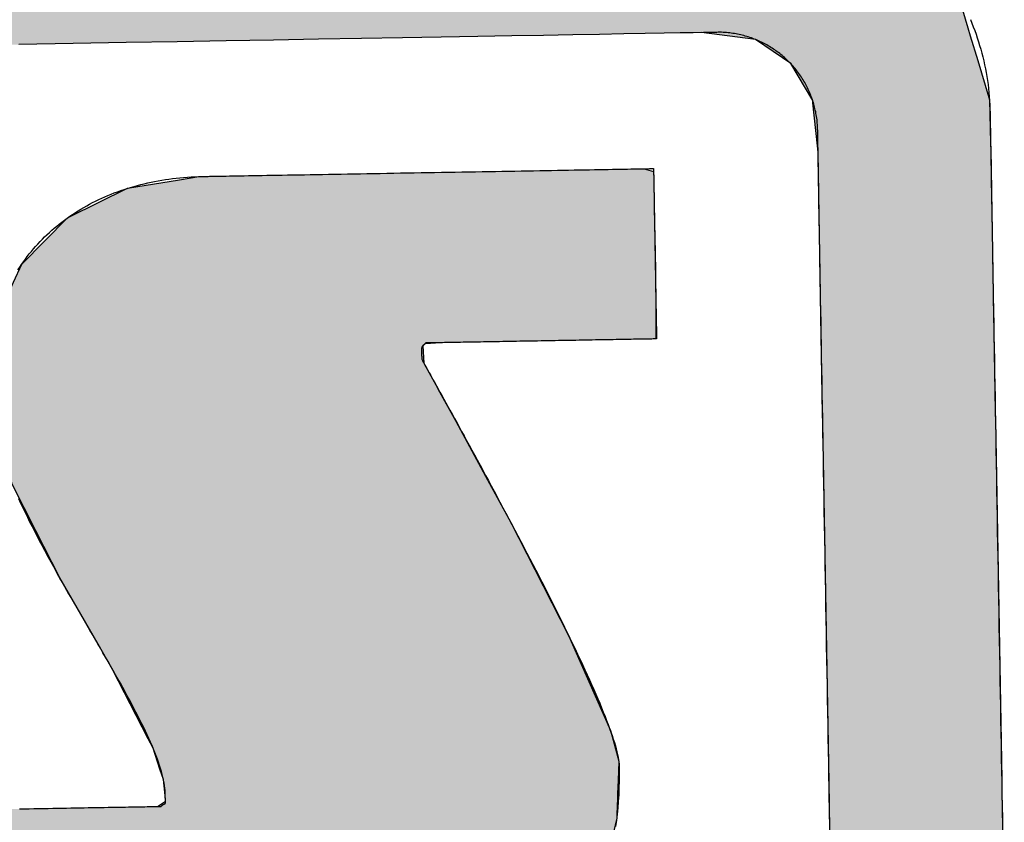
# Model space of a CAD drawing. Extents: x 562 to 7231, y 5567 to 12626.
# Tile 27 of 44: x 3563 to 3652, y 8196 to 8268. Entities that reach past the tile are written whole.
import ezdxf

# ---------------------------------------------------------------- set-up
doc = ezdxf.new("R2010")
doc.units = 0
doc.layers.get('0').update_dxf_attribs({"linetype": 'CONTINUOUS'})
doc.layers.add('LOGO', color=7, linetype='CONTINUOUS')

# ---------------------------------------------------------------- blocks, each defined once
blk = doc.blocks.new('*U29')
at = {"layer": 'LOGO', "color": 8, "linetype": 'CONTINUOUS'}
for p, q in [((74.315, 29.53), (74.438, 29.093)), ((71.666, 28.992), (70.968, 29.093)), ((72.121, 28.669), (71.666, 28.992)), ((74.438, 29.093), (74.466, 28.992)), ((74.466, 28.992), (74.557, 28.669)), ((72.399, 28.183), (72.121, 28.669)), ((74.557, 28.669), (74.694, 28.183)), ((72.402, 28.152), (72.399, 28.183)), ((72.45, 27.592), (72.402, 28.152)), ((74.694, 28.183), (74.702, 28.152)), ((74.702, 28.152), (74.706, 27.592)), ((72.457, 27.508), (72.45, 27.592)), ((74.706, 27.592), (74.706, 27.508)), ((72.457, 26.978), (72.457, 27.508)), ((74.706, 27.508), (74.706, 26.978)), ((72.457, 26.957), (72.457, 26.978)), ((72.457, 26.172), (72.457, 26.957)), ((74.706, 26.978), (74.706, 26.957)), ((74.706, 26.957), (74.706, 26.172)), ((72.457, 26.139), (72.457, 26.172)), ((74.706, 26.172), (74.706, 26.139)), ((72.457, 24.098), (72.457, 26.139)), ((74.706, 26.139), (74.706, 24.098)), ((72.457, 23.986), (72.457, 24.098)), ((72.457, 21.525), (72.457, 23.986)), ((74.706, 24.098), (74.706, 23.986)), ((74.706, 23.986), (74.706, 21.525)), ((72.457, 19.301), (72.457, 21.525)), ((74.706, 21.525), (74.706, 19.301)), ((72.457, 19.153), (72.457, 19.301)), ((74.706, 19.301), (74.706, 19.153)), ((72.457, 17.358), (72.457, 19.153)), ((74.706, 19.153), (74.706, 17.358))]:
    blk.add_line(p, q, dxfattribs=at)
at = {"layer": 'LOGO', "color": 8, "linetype": 'CONTINUOUS', "extrusion": (0, 0, -1)}
for points in [[(-1.413, 30.582), (-74.315, 29.53), (-0.502, 29.53)], [(-0.502, 29.53), (-74.438, 29.093), (-0.38, 29.093)], [(-0.502, 29.53), (-74.315, 29.53), (-74.438, 29.093)], [(-70.968, 29.093), (-74.466, 28.992), (-71.666, 28.992)], [(-70.968, 29.093), (-74.438, 29.093), (-74.466, 28.992)], [(-71.666, 28.992), (-74.557, 28.669), (-72.121, 28.669)], [(-71.666, 28.992), (-74.466, 28.992), (-74.557, 28.669)], [(-72.121, 28.669), (-74.694, 28.183), (-72.399, 28.183)], [(-72.121, 28.669), (-74.557, 28.669), (-74.694, 28.183)], [(-72.399, 28.183), (-74.702, 28.152), (-72.402, 28.152)], [(-72.399, 28.183), (-74.694, 28.183), (-74.702, 28.152)], [(-72.402, 28.152), (-74.706, 27.592), (-72.45, 27.592)], [(-72.402, 28.152), (-74.702, 28.152), (-74.706, 27.592)], [(-72.45, 27.592), (-74.706, 27.508), (-72.457, 27.508)], [(-72.45, 27.592), (-74.706, 27.592), (-74.706, 27.508)], [(-72.457, 27.508), (-74.706, 26.978), (-72.457, 26.978)], [(-72.457, 27.508), (-74.706, 27.508), (-74.706, 26.978)], [(-72.457, 26.978), (-74.706, 26.957), (-72.457, 26.957)], [(-72.457, 26.978), (-74.706, 26.978), (-74.706, 26.957)], [(-72.457, 26.957), (-74.706, 26.172), (-72.457, 26.172)], [(-72.457, 26.957), (-74.706, 26.957), (-74.706, 26.172)], [(-72.457, 26.172), (-74.706, 26.139), (-72.457, 26.139)], [(-72.457, 26.172), (-74.706, 26.172), (-74.706, 26.139)], [(-72.457, 26.139), (-74.706, 24.098), (-72.457, 24.098)], [(-72.457, 26.139), (-74.706, 26.139), (-74.706, 24.098)], [(-72.457, 24.098), (-74.706, 23.986), (-72.457, 23.986)], [(-72.457, 24.098), (-74.706, 24.098), (-74.706, 23.986)], [(-72.457, 23.986), (-74.706, 21.525), (-72.457, 21.525)], [(-72.457, 23.986), (-74.706, 23.986), (-74.706, 21.525)], [(-72.457, 21.525), (-74.706, 19.301), (-72.457, 19.301)], [(-72.457, 21.525), (-74.706, 21.525), (-74.706, 19.301)], [(-72.457, 19.301), (-74.706, 19.153), (-72.457, 19.153)], [(-72.457, 19.301), (-74.706, 19.301), (-74.706, 19.153)], [(-72.457, 19.153), (-74.706, 17.358), (-72.457, 17.358)], [(-72.457, 19.153), (-74.706, 19.153), (-74.706, 17.358)]]:
    blk.add_solid(points, dxfattribs=at)
blk = doc.blocks.new('*U33')
at = {"layer": 'LOGO', "color": 8, "linetype": 'CONTINUOUS'}
for p, q in [((64.133, 27.297), (64.387, 27.334)), ((64.387, 27.334), (64.463, 27.335)), ((70.189, 27.335), (70.19, 27.334)), ((70.19, 27.334), (70.311, 27.297)), ((62.695, 26.839), (63.456, 27.197)), ((63.456, 27.197), (64.133, 27.297)), ((70.311, 27.297), (70.311, 27.197)), ((70.311, 27.197), (70.311, 26.839)), ((62.06, 26.235), (62.666, 26.825)), ((62.666, 26.825), (62.695, 26.839)), ((70.311, 26.839), (70.311, 26.825)), ((70.311, 26.825), (70.311, 26.235)), ((61.95, 26.002), (62.06, 26.235)), ((70.311, 26.235), (70.311, 26.002)), ((61.684, 25.443), (61.95, 26.002)), ((70.311, 26.002), (70.306, 25.443)), ((61.65, 25.116), (61.684, 25.443)), ((70.306, 25.443), (70.303, 25.116)), ((61.622, 24.852), (61.646, 25.08)), ((61.646, 25.08), (61.649, 25.106)), ((61.649, 25.106), (61.65, 25.116)), ((67.295, 25.106), (67.267, 25.08)), ((67.267, 25.08), (67.276, 24.852)), ((67.502, 25.116), (67.295, 25.106)), ((61.593, 24.568), (61.622, 24.852)), ((67.276, 24.852), (67.427, 24.568)), ((61.584, 24.478), (61.593, 24.568)), ((67.427, 24.568), (67.474, 24.478)), ((61.69, 24.09), (61.584, 24.478)), ((67.474, 24.478), (67.68, 24.09)), ((61.887, 23.37), (61.69, 24.09)), ((67.68, 24.09), (68.054, 23.37)), ((62.185, 22.759), (61.887, 23.37)), ((68.054, 23.37), (68.372, 22.759)), ((62.485, 22.141), (62.185, 22.759)), ((68.372, 22.759), (68.674, 22.141)), ((62.968, 21.268), (62.485, 22.141)), ((68.674, 22.141), (69.102, 21.268)), ((63.151, 20.937), (62.968, 21.268)), ((69.102, 21.268), (69.24, 20.937)), ((63.6, 20.028), (63.151, 20.937)), ((69.24, 20.937), (69.621, 20.028)), ((63.662, 19.902), (63.6, 20.028)), ((69.621, 20.028), (69.653, 19.902)), ((63.746, 19.63), (63.662, 19.902)), ((69.653, 19.902), (69.724, 19.63)), ((63.789, 19.493), (63.746, 19.63)), ((69.724, 19.63), (69.716, 19.493)), ((63.808, 19.285), (63.789, 19.493)), ((69.716, 19.493), (69.705, 19.285)), ((63.809, 19.211), (63.808, 19.285)), ((69.705, 19.285), (69.701, 19.211)), ((59.591, 18.938), (59.598, 19.144)), ((63.706, 19.144), (63.809, 19.211)), ((69.697, 19.144), (69.686, 18.938)), ((69.701, 19.211), (69.697, 19.144)), ((59.591, 18.889), (59.591, 18.938)), ((59.591, 18.459), (59.591, 18.889)), ((69.683, 18.889), (69.575, 18.459)), ((69.686, 18.938), (69.683, 18.889)), ((59.591, 18.184), (59.591, 18.459)), ((69.575, 18.459), (69.506, 18.184)), ((59.591, 17.656), (59.591, 18.184)), ((69.506, 18.184), (69.214, 17.656)), ((59.591, 17.591), (59.591, 17.656)), ((59.591, 17.112), (59.591, 17.591)), ((69.127, 17.591), (68.488, 17.112)), ((69.214, 17.656), (69.127, 17.591)), ((59.591, 17.032), (59.591, 17.112)), ((68.488, 17.112), (68.382, 17.032)), ((59.591, 16.841), (59.591, 17.032)), ((68.382, 17.032), (67.493, 16.841)), ((59.747, 16.82), (59.591, 16.841)), ((65.932, 16.819), (65.745, 16.82)), ((66.073, 16.815), (65.932, 16.819)), ((66.371, 16.807), (66.073, 16.815)), ((67.372, 16.815), (66.371, 16.807)), ((67.39, 16.819), (67.372, 16.815)), ((67.391, 16.82), (67.39, 16.819)), ((67.493, 16.841), (67.391, 16.82))]:
    blk.add_line(p, q, dxfattribs=at)
at = {"layer": 'LOGO', "color": 8, "linetype": 'CONTINUOUS', "extrusion": (0, 0, -1)}
for points in [[(-64.387, 27.334), (-70.311, 27.297), (-64.133, 27.297)], [(-64.463, 27.335), (-70.19, 27.334), (-64.387, 27.334)], [(-64.387, 27.334), (-70.19, 27.334), (-70.311, 27.297)], [(-64.463, 27.335), (-70.189, 27.335), (-70.19, 27.334)], [(-63.456, 27.197), (-70.311, 26.839), (-62.695, 26.839)], [(-64.133, 27.297), (-70.311, 27.197), (-63.456, 27.197)], [(-63.456, 27.197), (-70.311, 27.197), (-70.311, 26.839)], [(-64.133, 27.297), (-70.311, 27.297), (-70.311, 27.197)], [(-62.666, 26.825), (-70.311, 26.235), (-62.06, 26.235)], [(-62.695, 26.839), (-70.311, 26.825), (-62.666, 26.825)], [(-62.666, 26.825), (-70.311, 26.825), (-70.311, 26.235)], [(-62.695, 26.839), (-70.311, 26.839), (-70.311, 26.825)], [(-62.06, 26.235), (-70.311, 26.002), (-61.95, 26.002)], [(-62.06, 26.235), (-70.311, 26.235), (-70.311, 26.002)], [(-61.95, 26.002), (-70.306, 25.443), (-61.684, 25.443)], [(-61.95, 26.002), (-70.311, 26.002), (-70.306, 25.443)], [(-61.684, 25.443), (-70.303, 25.116), (-61.65, 25.116)], [(-61.684, 25.443), (-70.306, 25.443), (-70.303, 25.116)], [(-61.646, 25.08), (-67.276, 24.852), (-61.622, 24.852)], [(-61.649, 25.106), (-67.267, 25.08), (-61.646, 25.08)], [(-61.646, 25.08), (-67.267, 25.08), (-67.276, 24.852)], [(-61.65, 25.116), (-67.295, 25.106), (-61.649, 25.106)], [(-61.649, 25.106), (-67.295, 25.106), (-67.267, 25.08)], [(-61.65, 25.116), (-67.502, 25.116), (-67.295, 25.106)], [(-61.622, 24.852), (-67.427, 24.568), (-61.593, 24.568)], [(-61.622, 24.852), (-67.276, 24.852), (-67.427, 24.568)], [(-61.593, 24.568), (-67.474, 24.478), (-61.584, 24.478)], [(-61.593, 24.568), (-67.427, 24.568), (-67.474, 24.478)], [(-61.584, 24.478), (-67.68, 24.09), (-61.69, 24.09)], [(-61.584, 24.478), (-67.474, 24.478), (-67.68, 24.09)], [(-61.69, 24.09), (-68.054, 23.37), (-61.887, 23.37)], [(-61.69, 24.09), (-67.68, 24.09), (-68.054, 23.37)], [(-61.887, 23.37), (-68.372, 22.759), (-62.185, 22.759)], [(-61.887, 23.37), (-68.054, 23.37), (-68.372, 22.759)], [(-62.185, 22.759), (-68.674, 22.141), (-62.485, 22.141)], [(-62.185, 22.759), (-68.372, 22.759), (-68.674, 22.141)], [(-62.485, 22.141), (-69.102, 21.268), (-62.968, 21.268)], [(-62.485, 22.141), (-68.674, 22.141), (-69.102, 21.268)], [(-62.968, 21.268), (-69.24, 20.937), (-63.151, 20.937)], [(-62.968, 21.268), (-69.102, 21.268), (-69.24, 20.937)], [(-63.151, 20.937), (-69.621, 20.028), (-63.6, 20.028)], [(-63.151, 20.937), (-69.24, 20.937), (-69.621, 20.028)], [(-63.6, 20.028), (-69.653, 19.902), (-63.662, 19.902)], [(-63.6, 20.028), (-69.621, 20.028), (-69.653, 19.902)], [(-63.662, 19.902), (-69.724, 19.63), (-63.746, 19.63)], [(-63.662, 19.902), (-69.653, 19.902), (-69.724, 19.63)], [(-63.746, 19.63), (-69.716, 19.493), (-63.789, 19.493)], [(-63.746, 19.63), (-69.724, 19.63), (-69.716, 19.493)], [(-63.789, 19.493), (-69.705, 19.285), (-63.808, 19.285)], [(-63.789, 19.493), (-69.716, 19.493), (-69.705, 19.285)], [(-63.808, 19.285), (-69.701, 19.211), (-63.809, 19.211)], [(-63.808, 19.285), (-69.705, 19.285), (-69.701, 19.211)], [(-59.598, 19.144), (-69.686, 18.938), (-59.591, 18.938)], [(-59.598, 19.144), (-69.697, 19.144), (-69.686, 18.938)], [(-63.809, 19.211), (-69.697, 19.144), (-63.706, 19.144)], [(-63.809, 19.211), (-69.701, 19.211), (-69.697, 19.144)], [(-59.591, 18.938), (-69.683, 18.889), (-59.591, 18.889)], [(-59.591, 18.938), (-69.686, 18.938), (-69.683, 18.889)], [(-59.591, 18.889), (-69.575, 18.459), (-59.591, 18.459)], [(-59.591, 18.889), (-69.683, 18.889), (-69.575, 18.459)], [(-59.591, 18.459), (-69.506, 18.184), (-59.591, 18.184)], [(-59.591, 18.459), (-69.575, 18.459), (-69.506, 18.184)], [(-59.591, 18.184), (-69.214, 17.656), (-59.591, 17.656)], [(-59.591, 18.184), (-69.506, 18.184), (-69.214, 17.656)], [(-59.591, 17.656), (-69.127, 17.591), (-59.591, 17.591)], [(-59.591, 17.656), (-69.214, 17.656), (-69.127, 17.591)], [(-59.591, 17.591), (-68.488, 17.112), (-59.591, 17.112)], [(-59.591, 17.591), (-69.127, 17.591), (-68.488, 17.112)], [(-59.591, 17.112), (-68.382, 17.032), (-59.591, 17.032)], [(-59.591, 17.112), (-68.488, 17.112), (-68.382, 17.032)], [(-59.591, 17.032), (-67.493, 16.841), (-59.591, 16.841)], [(-59.591, 17.032), (-68.382, 17.032), (-67.493, 16.841)], [(-59.591, 16.841), (-67.391, 16.82), (-59.747, 16.82)], [(-59.591, 16.841), (-67.493, 16.841), (-67.391, 16.82)], [(-65.745, 16.82), (-67.39, 16.819), (-65.932, 16.819)], [(-65.745, 16.82), (-67.391, 16.82), (-67.39, 16.819)], [(-65.932, 16.819), (-67.372, 16.815), (-66.073, 16.815)], [(-65.932, 16.819), (-67.39, 16.819), (-67.372, 16.815)], [(-66.073, 16.815), (-67.372, 16.815), (-66.371, 16.807)]]:
    blk.add_solid(points, dxfattribs=at)
blk = doc.blocks.new('KLAUS')
at = {"layer": 'LOGO'}
for points in [[(74.471, 29.201, 0), (74.489, 29.154, 0), (74.507, 29.106, 0), (74.525, 29.058, 0), (74.541, 29.009, 0), (74.557, 28.961, 0), (74.572, 28.912, 0), (74.586, 28.862, 0), (74.6, 28.813, 0), (74.612, 28.763, 0), (74.624, 28.712, 0), (74.636, 28.662, 0), (74.646, 28.611, 0), (74.656, 28.559, 0), (74.664, 28.508, 0), (74.672, 28.456, 0), (74.68, 28.404, 0), (74.686, 28.352, 0), (74.691, 28.299, 0), (74.696, 28.247, 0), (74.7, 28.194, 0), (74.703, 28.14, 0), (74.705, 28.087, 0), (74.706, 28.033, 0), (74.706, 27.985, 0), (74.706, 27.981, 0), (74.706, 27.97, 0), (74.706, 27.951, 0), (74.706, 27.926, 0), (74.706, 27.895, 0), (74.706, 27.857, 0), (74.706, 27.813, 0), (74.706, 27.762, 0), (74.706, 27.706, 0), (74.706, 27.644, 0), (74.706, 27.576, 0), (74.706, 27.502, 0), (74.706, 27.423, 0), (74.706, 27.339, 0), (74.706, 27.25, 0), (74.706, 27.155, 0), (74.706, 27.056, 0), (74.706, 26.953, 0), (74.706, 26.844, 0), (74.706, 26.731, 0), (74.706, 26.614, 0), (74.706, 26.493, 0), (74.706, 26.368, 0), (74.706, 26.239, 0), (74.706, 26.106, 0), (74.706, 25.97, 0), (74.706, 25.83, 0), (74.706, 25.687, 0), (74.706, 25.541, 0), (74.706, 25.392, 0), (74.706, 25.24, 0), (74.706, 25.085, 0), (74.706, 24.928, 0), (74.706, 24.769, 0), (74.706, 24.607, 0), (74.706, 24.443, 0), (74.706, 24.277, 0), (74.706, 24.11, 0), (74.706, 23.941, 0), (74.706, 23.77, 0), (74.706, 23.598, 0), (74.706, 23.424, 0), (74.706, 23.25, 0), (74.706, 23.074, 0), (74.706, 22.898, 0), (74.706, 22.721, 0), (74.706, 22.543, 0), (74.706, 22.365, 0), (74.706, 22.187, 0), (74.706, 22.009, 0), (74.706, 21.831, 0), (74.706, 21.653, 0), (74.706, 21.476, 0), (74.706, 21.298, 0), (74.706, 21.122, 0), (74.706, 20.946, 0), (74.706, 20.771, 0), (74.706, 20.598, 0), (74.706, 20.425, 0), (74.706, 20.254, 0), (74.706, 20.084, 0), (74.706, 19.916, 0), (74.706, 19.75, 0), (74.706, 19.586, 0), (74.706, 19.424, 0), (74.706, 19.264, 0), (74.706, 19.106, 0), (74.706, 18.951, 0), (74.706, 18.799, 0), (74.706, 18.649, 0)], [(72.457, 18.773, 0), (72.457, 18.925, 0), (72.457, 19.08, 0), (72.457, 19.237, 0), (72.457, 19.396, 0), (72.457, 19.558, 0), (72.457, 19.721, 0), (72.457, 19.886, 0), (72.457, 20.053, 0), (72.457, 20.222, 0), (72.457, 20.392, 0), (72.457, 20.563, 0), (72.457, 20.735, 0), (72.457, 20.909, 0), (72.457, 21.083, 0), (72.457, 21.258, 0), (72.457, 21.433, 0), (72.457, 21.609, 0), (72.457, 21.785, 0), (72.457, 21.962, 0), (72.457, 22.138, 0), (72.457, 22.314, 0), (72.457, 22.49, 0), (72.457, 22.666, 0), (72.457, 22.84, 0), (72.457, 23.015, 0), (72.457, 23.188, 0), (72.457, 23.36, 0), (72.457, 23.531, 0), (72.457, 23.701, 0), (72.457, 23.869, 0), (72.457, 24.036, 0), (72.457, 24.201, 0), (72.457, 24.365, 0), (72.457, 24.526, 0), (72.457, 24.685, 0), (72.457, 24.842, 0), (72.457, 24.996, 0), (72.457, 25.148, 0), (72.457, 25.297, 0), (72.457, 25.443, 0), (72.457, 25.586, 0), (72.457, 25.726, 0), (72.457, 25.863, 0), (72.457, 25.996, 0), (72.457, 26.126, 0), (72.457, 26.252, 0), (72.457, 26.374, 0), (72.457, 26.492, 0), (72.457, 26.607, 0), (72.457, 26.716, 0), (72.457, 26.822, 0), (72.457, 26.922, 0), (72.457, 27.018, 0), (72.457, 27.11, 0), (72.457, 27.196, 0), (72.457, 27.277, 0), (72.457, 27.352, 0), (72.457, 27.423, 0), (72.457, 27.487, 0), (72.457, 27.546, 0), (72.457, 27.6, 0), (72.457, 27.647, 0), (72.457, 27.688, 0), (72.457, 27.723, 0), (72.457, 27.751, 0), (72.457, 27.773, 0), (72.457, 27.788, 0), (72.457, 27.796, 0), (72.457, 27.805, 0), (72.457, 27.826, 0), (72.457, 27.848, 0), (72.456, 27.869, 0), (72.454, 27.89, 0), (72.453, 27.911, 0), (72.451, 27.932, 0), (72.448, 27.953, 0), (72.445, 27.974, 0), (72.442, 27.995, 0), (72.439, 28.016, 0), (72.436, 28.036, 0), (72.431, 28.057, 0), (72.427, 28.077, 0), (72.423, 28.097, 0), (72.418, 28.117, 0), (72.412, 28.137, 0), (72.407, 28.157, 0), (72.401, 28.177, 0), (72.395, 28.196, 0), (72.388, 28.216, 0), (72.382, 28.235, 0), (72.375, 28.254, 0), (72.367, 28.273, 0), (72.36, 28.292, 0), (72.352, 28.311, 0), (72.344, 28.329, 0), (72.335, 28.348, 0), (72.326, 28.366, 0), (72.317, 28.384, 0), (72.308, 28.402, 0), (72.299, 28.42, 0), (72.289, 28.437, 0), (72.279, 28.455, 0), (72.268, 28.472, 0), (72.258, 28.489, 0), (72.247, 28.506, 0), (72.236, 28.523, 0), (72.224, 28.539, 0), (72.213, 28.556, 0), (72.201, 28.572, 0), (72.189, 28.588, 0), (72.176, 28.604, 0), (72.164, 28.619, 0), (72.151, 28.634, 0), (72.138, 28.65, 0), (72.125, 28.665, 0), (72.111, 28.679, 0), (72.097, 28.694, 0), (72.083, 28.708, 0), (72.069, 28.722, 0), (72.055, 28.736, 0), (72.04, 28.75, 0), (72.025, 28.764, 0), (72.01, 28.777, 0), (71.995, 28.79, 0), (71.98, 28.802, 0), (71.964, 28.815, 0), (71.948, 28.827, 0), (71.932, 28.839, 0), (71.916, 28.851, 0), (71.9, 28.863, 0), (71.883, 28.874, 0), (71.866, 28.885, 0), (71.849, 28.896, 0), (71.832, 28.907, 0), (71.815, 28.917, 0), (71.797, 28.927, 0), (71.78, 28.937, 0), (71.762, 28.946, 0), (71.744, 28.955, 0), (71.726, 28.964, 0), (71.708, 28.973, 0), (71.689, 28.981, 0), (71.671, 28.99, 0), (71.652, 28.997, 0), (71.633, 29.005, 0), (71.614, 29.012, 0), (71.595, 29.019, 0), (71.575, 29.026, 0), (71.556, 29.032, 0), (71.536, 29.038, 0), (71.517, 29.044, 0), (71.497, 29.05, 0), (71.477, 29.055, 0), (71.457, 29.06, 0), (71.436, 29.064, 0), (71.416, 29.068, 0), (71.396, 29.072, 0), (71.375, 29.076, 0), (71.354, 29.079, 0), (71.334, 29.082, 0), (71.313, 29.085, 0), (71.292, 29.087, 0), (71.271, 29.089, 0), (71.249, 29.09, 0), (71.228, 29.092, 0), (71.207, 29.093, 0), (71.185, 29.093, 0), (71.164, 29.093, 0), (71.145, 29.093, 0), (71.089, 29.093, 0), (70.994, 29.093, 0), (70.859, 29.093, 0), (70.688, 29.093, 0), (70.479, 29.093, 0), (70.234, 29.093, 0), (69.953, 29.093, 0), (69.638, 29.093, 0), (69.29, 29.093, 0), (68.909, 29.093, 0), (68.495, 29.093, 0), (68.051, 29.093, 0), (67.576, 29.093, 0), (67.071, 29.093, 0), (66.538, 29.093, 0), (65.977, 29.093, 0), (65.389, 29.093, 0), (64.775, 29.093, 0), (64.135, 29.093, 0), (63.47, 29.093, 0), (62.782, 29.093, 0), (62.071, 29.093, 0)], [(64.463, 27.334, 0), (64.465, 27.334, 0), (64.471, 27.334, 0), (64.479, 27.334, 0), (64.492, 27.334, 0), (64.507, 27.334, 0), (64.526, 27.334, 0), (64.548, 27.334, 0), (64.573, 27.334, 0), (64.601, 27.334, 0), (64.632, 27.334, 0), (64.666, 27.334, 0), (64.703, 27.334, 0), (64.743, 27.334, 0), (64.785, 27.334, 0), (64.83, 27.334, 0), (64.877, 27.334, 0), (64.927, 27.334, 0), (64.979, 27.334, 0), (65.034, 27.334, 0), (65.09, 27.334, 0), (65.149, 27.334, 0), (65.21, 27.334, 0), (65.273, 27.334, 0), (65.338, 27.334, 0), (65.404, 27.334, 0), (65.473, 27.334, 0), (65.543, 27.334, 0), (65.615, 27.334, 0), (65.688, 27.334, 0), (65.763, 27.334, 0), (65.839, 27.334, 0), (65.917, 27.334, 0), (65.996, 27.334, 0), (66.076, 27.334, 0), (66.157, 27.334, 0), (66.239, 27.334, 0), (66.323, 27.334, 0), (66.407, 27.334, 0), (66.492, 27.334, 0), (66.577, 27.334, 0), (66.664, 27.334, 0), (66.751, 27.334, 0), (66.838, 27.334, 0), (66.926, 27.334, 0), (67.014, 27.334, 0), (67.103, 27.334, 0), (67.192, 27.334, 0), (67.281, 27.334, 0), (67.37, 27.334, 0), (67.459, 27.334, 0), (67.548, 27.334, 0), (67.637, 27.334, 0), (67.726, 27.334, 0), (67.815, 27.334, 0), (67.903, 27.334, 0), (67.99, 27.334, 0), (68.078, 27.334, 0), (68.164, 27.334, 0), (68.25, 27.334, 0), (68.335, 27.334, 0), (68.42, 27.334, 0), (68.503, 27.334, 0), (68.586, 27.334, 0), (68.668, 27.334, 0), (68.748, 27.334, 0), (68.828, 27.334, 0), (68.906, 27.334, 0), (68.982, 27.334, 0), (69.058, 27.334, 0), (69.132, 27.334, 0), (69.204, 27.334, 0), (69.275, 27.334, 0), (69.344, 27.334, 0), (69.412, 27.334, 0), (69.477, 27.334, 0), (69.541, 27.334, 0), (69.602, 27.334, 0), (69.662, 27.334, 0), (69.72, 27.334, 0), (69.775, 27.334, 0), (69.828, 27.334, 0), (69.879, 27.334, 0), (69.927, 27.334, 0), (69.973, 27.334, 0), (70.016, 27.334, 0), (70.056, 27.334, 0), (70.094, 27.334, 0), (70.129, 27.334, 0), (70.162, 27.334, 0), (70.191, 27.334, 0), (70.217, 27.334, 0), (70.24, 27.334, 0), (70.26, 27.334, 0), (70.277, 27.334, 0), (70.291, 27.334, 0), (70.301, 27.334, 0), (70.308, 27.334, 0), (70.311, 27.334, 0), (70.311, 27.319, 0), (70.311, 27.295, 0), (70.311, 27.27, 0), (70.311, 27.246, 0), (70.311, 27.222, 0), (70.311, 27.198, 0), (70.311, 27.175, 0), (70.311, 27.151, 0), (70.311, 27.128, 0), (70.311, 27.105, 0), (70.311, 27.082, 0), (70.311, 27.059, 0), (70.311, 27.036, 0), (70.311, 27.013, 0), (70.311, 26.991, 0), (70.311, 26.968, 0), (70.311, 26.946, 0), (70.311, 26.924, 0), (70.311, 26.902, 0), (70.311, 26.88, 0), (70.311, 26.858, 0), (70.311, 26.837, 0), (70.311, 26.815, 0), (70.311, 26.794, 0), (70.311, 26.772, 0), (70.311, 26.751, 0), (70.311, 26.73, 0), (70.311, 26.709, 0), (70.311, 26.687, 0), (70.311, 26.666, 0), (70.311, 26.645, 0), (70.311, 26.624, 0), (70.311, 26.604, 0), (70.311, 26.583, 0), (70.311, 26.562, 0), (70.311, 26.541, 0), (70.311, 26.52, 0), (70.311, 26.5, 0), (70.311, 26.479, 0), (70.311, 26.458, 0), (70.311, 26.438, 0), (70.311, 26.417, 0), (70.311, 26.396, 0), (70.311, 26.376, 0), (70.311, 26.355, 0), (70.311, 26.335, 0), (70.311, 26.314, 0), (70.311, 26.293, 0), (70.311, 26.273, 0), (70.311, 26.252, 0), (70.311, 26.231, 0), (70.311, 26.21, 0), (70.311, 26.189, 0), (70.311, 26.169, 0), (70.311, 26.148, 0), (70.311, 26.127, 0), (70.311, 26.106, 0), (70.311, 26.085, 0), (70.311, 26.064, 0), (70.311, 26.042, 0), (70.311, 26.021, 0), (70.311, 26, 0), (70.311, 25.978, 0), (70.311, 25.956, 0), (70.311, 25.935, 0), (70.311, 25.913, 0), (70.311, 25.891, 0), (70.311, 25.869, 0), (70.311, 25.847, 0), (70.311, 25.825, 0), (70.311, 25.803, 0), (70.311, 25.78, 0), (70.311, 25.758, 0), (70.311, 25.735, 0), (70.311, 25.712, 0), (70.311, 25.689, 0), (70.311, 25.666, 0), (70.311, 25.642, 0), (70.311, 25.619, 0), (70.311, 25.595, 0), (70.311, 25.572, 0), (70.311, 25.548, 0), (70.311, 25.523, 0), (70.311, 25.499, 0), (70.311, 25.475, 0), (70.311, 25.45, 0), (70.311, 25.425, 0), (70.311, 25.4, 0), (70.311, 25.375, 0), (70.311, 25.349, 0), (70.311, 25.323, 0), (70.311, 25.297, 0), (70.311, 25.271, 0), (70.311, 25.245, 0), (70.311, 25.218, 0), (70.311, 25.192, 0), (70.311, 25.164, 0), (70.311, 25.137, 0), (70.311, 25.116, 0), (70.31, 25.116, 0), (70.307, 25.116, 0), (70.302, 25.116, 0), (70.295, 25.116, 0), (70.287, 25.116, 0), (70.276, 25.116, 0), (70.265, 25.116, 0), (70.251, 25.116, 0), (70.237, 25.116, 0), (70.22, 25.116, 0), (70.203, 25.116, 0), (70.183, 25.116, 0), (70.163, 25.116, 0), (70.141, 25.116, 0), (70.117, 25.116, 0), (70.093, 25.116, 0), (70.067, 25.116, 0), (70.04, 25.116, 0), (70.011, 25.116, 0), (69.982, 25.116, 0), (69.951, 25.116, 0), (69.92, 25.116, 0), (69.887, 25.116, 0), (69.854, 25.116, 0), (69.819, 25.116, 0), (69.784, 25.116, 0), (69.748, 25.116, 0), (69.71, 25.116, 0), (69.673, 25.116, 0), (69.634, 25.116, 0), (69.594, 25.116, 0), (69.555, 25.116, 0), (69.514, 25.116, 0), (69.472, 25.116, 0), (69.431, 25.116, 0), (69.388, 25.116, 0), (69.345, 25.116, 0), (69.302, 25.116, 0), (69.258, 25.116, 0), (69.214, 25.116, 0), (69.169, 25.116, 0), (69.125, 25.116, 0), (69.08, 25.116, 0), (69.034, 25.116, 0), (68.989, 25.116, 0), (68.943, 25.116, 0), (68.898, 25.116, 0), (68.852, 25.116, 0), (68.806, 25.116, 0), (68.76, 25.116, 0), (68.714, 25.116, 0), (68.669, 25.116, 0), (68.623, 25.116, 0), (68.578, 25.116, 0), (68.532, 25.116, 0), (68.487, 25.116, 0), (68.442, 25.116, 0), (68.398, 25.116, 0), (68.354, 25.116, 0), (68.31, 25.116, 0), (68.267, 25.116, 0), (68.224, 25.116, 0), (68.182, 25.116, 0), (68.14, 25.116, 0), (68.099, 25.116, 0), (68.058, 25.116, 0), (68.018, 25.116, 0), (67.978, 25.116, 0), (67.94, 25.116, 0), (67.902, 25.116, 0), (67.865, 25.116, 0), (67.829, 25.116, 0), (67.793, 25.116, 0), (67.759, 25.116, 0), (67.725, 25.116, 0), (67.693, 25.116, 0), (67.662, 25.116, 0), (67.631, 25.116, 0), (67.602, 25.116, 0), (67.574, 25.116, 0), (67.547, 25.116, 0), (67.521, 25.116, 0), (67.496, 25.116, 0), (67.473, 25.116, 0), (67.451, 25.116, 0), (67.431, 25.116, 0), (67.411, 25.116, 0), (67.394, 25.116, 0), (67.377, 25.116, 0), (67.363, 25.116, 0), (67.35, 25.116, 0), (67.338, 25.116, 0), (67.328, 25.116, 0), (67.32, 25.116, 0), (67.313, 25.116, 0), (67.308, 25.116, 0), (67.305, 25.116, 0), (67.304, 25.116, 0), (67.302, 25.114, 0), (67.3, 25.112, 0), (67.299, 25.11, 0), (67.297, 25.108, 0), (67.295, 25.106, 0), (67.293, 25.104, 0), (67.291, 25.102, 0), (67.29, 25.101, 0), (67.288, 25.099, 0), (67.286, 25.097, 0), (67.285, 25.096, 0), (67.283, 25.094, 0), (67.282, 25.093, 0), (67.28, 25.092, 0), (67.279, 25.09, 0), (67.277, 25.089, 0), (67.276, 25.088, 0), (67.275, 25.087, 0), (67.273, 25.086, 0), (67.272, 25.085, 0), (67.271, 25.084, 0), (67.27, 25.083, 0), (67.269, 25.082, 0), (67.268, 25.081, 0), (67.267, 25.08, 0), (67.266, 25.079, 0), (67.265, 25.078, 0), (67.264, 25.078, 0), (67.263, 25.077, 0), (67.262, 25.076, 0), (67.261, 25.075, 0), (67.26, 25.074, 0), (67.26, 25.074, 0), (67.259, 25.073, 0), (67.258, 25.072, 0), (67.258, 25.071, 0), (67.257, 25.071, 0), (67.256, 25.07, 0), (67.256, 25.069, 0), (67.255, 25.068, 0), (67.255, 25.067, 0), (67.254, 25.067, 0), (67.254, 25.066, 0), (67.253, 25.065, 0), (67.253, 25.064, 0), (67.252, 25.063, 0), (67.252, 25.062, 0), (67.251, 25.061, 0), (67.251, 25.06, 0), (67.251, 25.059, 0), (67.251, 25.058, 0), (67.25, 25.057, 0), (67.25, 25.056, 0), (67.25, 25.054, 0), (67.249, 25.053, 0), (67.249, 25.052, 0), (67.249, 25.05, 0), (67.249, 25.049, 0), (67.249, 25.047, 0), (67.249, 25.046, 0), (67.248, 25.044, 0), (67.248, 25.042, 0), (67.248, 25.041, 0), (67.248, 25.039, 0), (67.248, 25.037, 0), (67.248, 25.035, 0), (67.248, 25.032, 0), (67.248, 25.03, 0), (67.248, 25.028, 0), (67.248, 25.026, 0), (67.248, 25.023, 0), (67.248, 25.02, 0), (67.248, 25.018, 0), (67.248, 25.015, 0), (67.248, 25.012, 0), (67.248, 25.009, 0), (67.248, 25.006, 0), (67.248, 25.003, 0), (67.248, 25, 0), (67.248, 24.996, 0), (67.248, 24.993, 0), (67.248, 24.989, 0), (67.248, 24.985, 0), (67.248, 24.981, 0), (67.248, 24.977, 0), (67.248, 24.973, 0), (67.248, 24.968, 0), (67.248, 24.964, 0), (67.248, 24.959, 0), (67.248, 24.955, 0), (67.248, 24.95, 0), (67.248, 24.945, 0), (67.248, 24.939, 0), (67.248, 24.934, 0), (67.248, 24.929, 0), (67.248, 24.923, 0), (67.248, 24.917, 0), (67.249, 24.911, 0), (67.249, 24.907, 0), (67.25, 24.904, 0), (67.253, 24.897, 0), (67.257, 24.888, 0), (67.263, 24.877, 0), (67.27, 24.863, 0), (67.279, 24.846, 0), (67.289, 24.827, 0), (67.3, 24.806, 0), (67.313, 24.782, 0), (67.327, 24.756, 0), (67.342, 24.728, 0), (67.358, 24.698, 0), (67.375, 24.665, 0), (67.393, 24.631, 0), (67.413, 24.594, 0), (67.433, 24.555, 0), (67.455, 24.515, 0), (67.478, 24.472, 0), (67.501, 24.428, 0), (67.525, 24.382, 0), (67.551, 24.334, 0), (67.577, 24.285, 0), (67.604, 24.234, 0), (67.632, 24.182, 0), (67.661, 24.128, 0), (67.69, 24.072, 0), (67.72, 24.015, 0), (67.751, 23.957, 0), (67.782, 23.897, 0), (67.814, 23.836, 0), (67.847, 23.774, 0), (67.88, 23.711, 0), (67.914, 23.647, 0), (67.948, 23.581, 0), (67.983, 23.515, 0), (68.018, 23.448, 0), (68.053, 23.379, 0), (68.089, 23.31, 0), (68.125, 23.24, 0), (68.162, 23.17, 0), (68.198, 23.099, 0), (68.235, 23.026, 0), (68.272, 22.954, 0), (68.31, 22.881, 0), (68.347, 22.807, 0), (68.385, 22.733, 0), (68.423, 22.659, 0), (68.46, 22.584, 0), (68.498, 22.509, 0), (68.536, 22.434, 0), (68.574, 22.359, 0), (68.611, 22.283, 0), (68.649, 22.208, 0), (68.686, 22.132, 0), (68.724, 22.057, 0), (68.761, 21.981, 0), (68.798, 21.906, 0), (68.834, 21.831, 0), (68.871, 21.756, 0), (68.906, 21.681, 0), (68.942, 21.607, 0), (68.977, 21.533, 0), (69.012, 21.459, 0), (69.047, 21.386, 0), (69.081, 21.314, 0), (69.114, 21.242, 0), (69.147, 21.171, 0), (69.179, 21.1, 0), (69.211, 21.031, 0), (69.242, 20.962, 0), (69.272, 20.894, 0), (69.302, 20.826, 0), (69.331, 20.76, 0), (69.359, 20.695, 0), (69.386, 20.631, 0), (69.413, 20.568, 0), (69.439, 20.506, 0), (69.464, 20.445, 0), (69.488, 20.386, 0), (69.511, 20.328, 0), (69.533, 20.271, 0), (69.554, 20.215, 0), (69.574, 20.162, 0), (69.593, 20.109, 0), (69.611, 20.058, 0), (69.627, 20.009, 0), (69.643, 19.962, 0), (69.657, 19.916, 0), (69.67, 19.872, 0), (69.682, 19.83, 0), (69.692, 19.79, 0), (69.702, 19.751, 0), (69.71, 19.715, 0), (69.716, 19.681, 0), (69.721, 19.648, 0), (69.725, 19.618, 0), (69.727, 19.59, 0), (69.728, 19.559, 0), (69.727, 19.464, 0), (69.724, 19.371, 0), (69.72, 19.28, 0), (69.715, 19.192, 0), (69.708, 19.105, 0), (69.7, 19.02, 0), (69.69, 18.938, 0), (69.679, 18.858, 0), (69.666, 18.779, 0)], [(61.908, 19.144, 0), (61.971, 19.144, 0), (62.034, 19.144, 0), (62.096, 19.144, 0), (62.158, 19.144, 0), (62.22, 19.144, 0), (62.281, 19.144, 0), (62.342, 19.144, 0), (62.402, 19.144, 0), (62.462, 19.144, 0), (62.52, 19.144, 0), (62.578, 19.144, 0), (62.636, 19.144, 0), (62.692, 19.144, 0), (62.748, 19.144, 0), (62.803, 19.144, 0), (62.856, 19.144, 0), (62.909, 19.144, 0), (62.961, 19.144, 0), (63.011, 19.144, 0), (63.061, 19.144, 0), (63.109, 19.144, 0), (63.155, 19.144, 0), (63.201, 19.144, 0), (63.245, 19.144, 0), (63.287, 19.144, 0), (63.328, 19.144, 0), (63.368, 19.144, 0), (63.406, 19.144, 0), (63.442, 19.144, 0), (63.476, 19.144, 0), (63.509, 19.144, 0), (63.54, 19.144, 0), (63.569, 19.144, 0), (63.596, 19.144, 0), (63.621, 19.144, 0), (63.644, 19.144, 0), (63.665, 19.144, 0), (63.684, 19.144, 0), (63.701, 19.144, 0), (63.715, 19.144, 0), (63.727, 19.144, 0), (63.737, 19.144, 0), (63.745, 19.144, 0), (63.75, 19.144, 0), (63.752, 19.144, 0), (63.754, 19.145, 0), (63.755, 19.148, 0), (63.757, 19.15, 0), (63.759, 19.151, 0), (63.761, 19.153, 0), (63.763, 19.155, 0), (63.765, 19.157, 0), (63.767, 19.158, 0), (63.768, 19.16, 0), (63.77, 19.161, 0), (63.772, 19.162, 0), (63.773, 19.164, 0), (63.775, 19.165, 0), (63.776, 19.166, 0), (63.777, 19.167, 0), (63.779, 19.168, 0), (63.78, 19.169, 0), (63.781, 19.169, 0), (63.783, 19.17, 0), (63.784, 19.171, 0), (63.785, 19.171, 0), (63.786, 19.172, 0), (63.787, 19.172, 0), (63.788, 19.173, 0), (63.789, 19.173, 0), (63.791, 19.174, 0), (63.791, 19.174, 0), (63.792, 19.174, 0), (63.793, 19.175, 0), (63.794, 19.175, 0), (63.795, 19.175, 0), (63.796, 19.176, 0), (63.797, 19.176, 0), (63.797, 19.176, 0), (63.798, 19.176, 0), (63.799, 19.176, 0), (63.8, 19.177, 0), (63.8, 19.177, 0), (63.801, 19.177, 0), (63.801, 19.177, 0), (63.802, 19.177, 0), (63.802, 19.178, 0), (63.803, 19.178, 0), (63.803, 19.178, 0), (63.804, 19.178, 0), (63.804, 19.179, 0), (63.805, 19.179, 0), (63.805, 19.179, 0), (63.805, 19.18, 0), (63.806, 19.18, 0), (63.806, 19.181, 0), (63.806, 19.181, 0), (63.807, 19.182, 0), (63.807, 19.182, 0), (63.807, 19.183, 0), (63.807, 19.184, 0), (63.807, 19.185, 0), (63.808, 19.186, 0), (63.808, 19.186, 0), (63.808, 19.187, 0), (63.808, 19.188, 0), (63.808, 19.19, 0), (63.808, 19.191, 0), (63.809, 19.192, 0), (63.809, 19.193, 0), (63.809, 19.195, 0), (63.809, 19.197, 0), (63.809, 19.198, 0), (63.809, 19.2, 0), (63.809, 19.202, 0), (63.809, 19.204, 0), (63.809, 19.206, 0), (63.809, 19.208, 0), (63.809, 19.21, 0), (63.809, 19.213, 0), (63.809, 19.215, 0), (63.809, 19.218, 0), (63.809, 19.221, 0), (63.809, 19.223, 0), (63.809, 19.226, 0), (63.809, 19.23, 0), (63.809, 19.233, 0), (63.809, 19.236, 0), (63.809, 19.24, 0), (63.809, 19.244, 0), (63.809, 19.247, 0), (63.809, 19.251, 0), (63.809, 19.256, 0), (63.808, 19.26, 0), (63.808, 19.265, 0), (63.808, 19.269, 0), (63.808, 19.274, 0), (63.808, 19.279, 0), (63.808, 19.284, 0), (63.808, 19.29, 0), (63.808, 19.295, 0), (63.808, 19.301, 0), (63.808, 19.307, 0), (63.808, 19.317, 0), (63.807, 19.348, 0), (63.805, 19.381, 0), (63.801, 19.415, 0), (63.797, 19.449, 0), (63.791, 19.485, 0), (63.783, 19.521, 0), (63.775, 19.559, 0), (63.765, 19.598, 0), (63.754, 19.637, 0), (63.742, 19.677, 0), (63.729, 19.718, 0), (63.715, 19.761, 0), (63.699, 19.803, 0), (63.683, 19.847, 0), (63.666, 19.892, 0), (63.648, 19.937, 0), (63.628, 19.983, 0), (63.608, 20.03, 0), (63.587, 20.078, 0), (63.566, 20.126, 0), (63.543, 20.175, 0), (63.52, 20.225, 0), (63.496, 20.275, 0), (63.471, 20.326, 0), (63.445, 20.378, 0), (63.419, 20.43, 0), (63.392, 20.483, 0), (63.365, 20.537, 0), (63.337, 20.591, 0), (63.308, 20.645, 0), (63.279, 20.7, 0), (63.249, 20.756, 0), (63.219, 20.812, 0), (63.188, 20.868, 0), (63.157, 20.925, 0), (63.126, 20.983, 0), (63.094, 21.04, 0), (63.062, 21.099, 0), (63.029, 21.157, 0), (62.997, 21.216, 0), (62.964, 21.275, 0), (62.93, 21.335, 0), (62.897, 21.395, 0), (62.863, 21.455, 0), (62.83, 21.515, 0), (62.796, 21.576, 0), (62.762, 21.637, 0), (62.728, 21.698, 0), (62.694, 21.759, 0), (62.66, 21.821, 0), (62.626, 21.882, 0), (62.592, 21.944, 0), (62.558, 22.006, 0), (62.525, 22.068, 0), (62.491, 22.13, 0), (62.457, 22.192, 0), (62.424, 22.254, 0), (62.391, 22.316, 0), (62.358, 22.378, 0), (62.326, 22.441, 0), (62.294, 22.503, 0), (62.262, 22.565, 0), (62.23, 22.627, 0), (62.199, 22.689, 0), (62.169, 22.751, 0), (62.139, 22.813, 0), (62.109, 22.874, 0), (62.08, 22.936, 0), (62.051, 22.997, 0), (62.023, 23.058, 0), (61.995, 23.119, 0), (61.968, 23.18, 0)], [(62.009, 26.16, 0), (62.033, 26.195, 0), (62.057, 26.231, 0), (62.082, 26.265, 0), (62.108, 26.299, 0), (62.134, 26.333, 0), (62.161, 26.366, 0), (62.189, 26.398, 0), (62.217, 26.43, 0), (62.245, 26.462, 0), (62.274, 26.492, 0), (62.304, 26.523, 0), (62.334, 26.553, 0), (62.364, 26.582, 0), (62.395, 26.611, 0), (62.427, 26.639, 0), (62.459, 26.667, 0), (62.492, 26.694, 0), (62.525, 26.721, 0), (62.558, 26.747, 0), (62.593, 26.773, 0), (62.627, 26.798, 0), (62.662, 26.822, 0), (62.697, 26.846, 0), (62.733, 26.87, 0), (62.77, 26.893, 0), (62.807, 26.915, 0), (62.844, 26.937, 0), (62.882, 26.958, 0), (62.92, 26.979, 0), (62.958, 26.999, 0), (62.997, 27.018, 0), (63.037, 27.037, 0), (63.077, 27.056, 0), (63.117, 27.074, 0), (63.157, 27.091, 0), (63.198, 27.108, 0), (63.24, 27.124, 0), (63.282, 27.139, 0), (63.324, 27.154, 0), (63.366, 27.169, 0), (63.409, 27.183, 0), (63.452, 27.196, 0), (63.496, 27.208, 0), (63.54, 27.221, 0), (63.584, 27.232, 0), (63.629, 27.243, 0), (63.673, 27.253, 0), (63.719, 27.263, 0), (63.764, 27.272, 0), (63.81, 27.28, 0), (63.856, 27.288, 0), (63.903, 27.295, 0), (63.95, 27.302, 0), (63.997, 27.308, 0), (64.044, 27.314, 0), (64.092, 27.318, 0), (64.14, 27.323, 0), (64.188, 27.326, 0), (64.237, 27.329, 0), (64.285, 27.331, 0), (64.334, 27.333, 0), (64.383, 27.334, 0), (64.433, 27.334, 0), (64.463, 27.334, 0), (64.463, 27.334, 0), (64.463, 27.334, 0), (64.463, 27.334, 0), (64.463, 27.334, 0), (64.463, 27.334, 0), (64.463, 27.334, 0), (64.463, 27.334, 0), (64.463, 27.334, 0), (64.463, 27.334, 0), (64.463, 27.334, 0), (64.463, 27.334, 0), (64.463, 27.334, 0), (64.463, 27.334, 0), (64.463, 27.334, 0), (64.463, 27.334, 0), (64.463, 27.334, 0), (64.463, 27.334, 0), (64.463, 27.334, 0), (64.463, 27.334, 0), (64.463, 27.334, 0), (64.463, 27.334, 0), (64.463, 27.334, 0), (64.463, 27.334, 0), (64.463, 27.334, 0), (64.463, 27.334, 0), (64.463, 27.334, 0), (64.463, 27.334, 0), (64.463, 27.334, 0), (64.463, 27.334, 0), (64.463, 27.334, 0), (64.463, 27.334, 0), (64.463, 27.334, 0), (64.463, 27.334, 0), (64.463, 27.334, 0), (64.463, 27.334, 0), (64.463, 27.334, 0), (64.463, 27.334, 0), (64.463, 27.334, 0), (64.463, 27.334, 0), (64.463, 27.334, 0), (64.463, 27.334, 0), (64.463, 27.334, 0), (64.463, 27.334, 0), (64.463, 27.334, 0), (64.463, 27.334, 0), (64.463, 27.334, 0), (64.463, 27.334, 0), (64.463, 27.334, 0), (64.463, 27.334, 0), (64.463, 27.334, 0), (64.463, 27.334, 0), (64.463, 27.334, 0), (64.463, 27.334, 0), (64.463, 27.334, 0), (64.463, 27.334, 0), (64.463, 27.334, 0), (64.463, 27.334, 0), (64.463, 27.334, 0), (64.463, 27.334, 0), (64.463, 27.334, 0), (64.463, 27.334, 0), (64.463, 27.334, 0), (64.463, 27.334, 0), (64.463, 27.334, 0), (64.463, 27.334, 0), (64.463, 27.334, 0), (64.463, 27.334, 0), (64.463, 27.334, 0), (64.463, 27.334, 0), (64.463, 27.334, 0), (64.463, 27.334, 0), (64.463, 27.334, 0), (64.463, 27.334, 0), (64.463, 27.334, 0), (64.463, 27.334, 0), (64.463, 27.334, 0), (64.463, 27.334, 0), (64.463, 27.334, 0), (64.463, 27.334, 0), (64.463, 27.334, 0), (64.463, 27.334, 0), (64.463, 27.334, 0), (64.463, 27.334, 0), (64.463, 27.334, 0), (64.463, 27.334, 0), (64.463, 27.334, 0), (64.463, 27.334, 0), (64.463, 27.334, 0), (64.463, 27.334, 0), (64.463, 27.334, 0), (64.463, 27.334, 0), (64.463, 27.334, 0), (64.463, 27.334, 0), (64.463, 27.334, 0), (64.463, 27.334, 0), (64.463, 27.334, 0), (64.463, 27.334, 0), (64.463, 27.334, 0)]]:
    blk.add_polyline3d(points, dxfattribs=at)
at = {"layer": 'LOGO', "color": 8, "linetype": 'CONTINUOUS'}
for name in ['*U29', '*U33']:
    blk.add_blockref(name, (0, 0), dxfattribs=at)

msp = doc.modelspace()

# ---------------------------------------------------------------- block references
at = {"xscale": 6.929133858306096, "yscale": 6.929133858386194, "zscale": 6.929133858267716, "rotation": 0.9999999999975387}
msp.add_blockref('KLAUS', (3136.733, 8056.634), dxfattribs=at)

doc.saveas('drawing.dxf')
